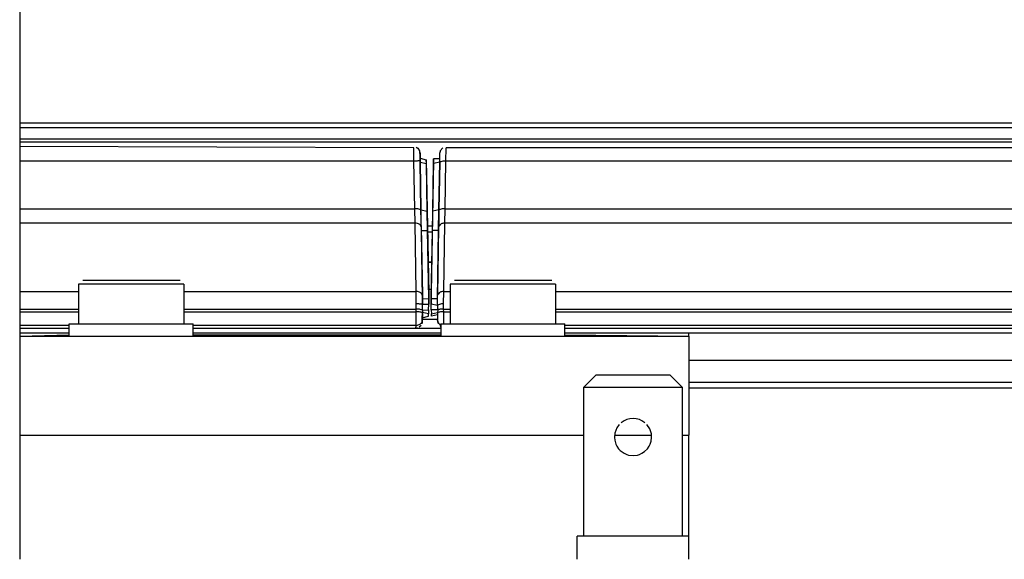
# Model space of a CAD drawing. Header units: millimetres. Extents: x -1041 to -481, y -163 to 556.
# Tile 14 of 36: x -821 to -742, y 53 to 96. Entities that reach past the tile are written whole.
import ezdxf

# ---------------------------------------------------------------- set-up
doc = ezdxf.new("R2010")
doc.units = ezdxf.units.MM

# ---------------------------------------------------------------- blocks, each defined once
blk = doc.blocks.new('Seitenteil_rechts__25', base_point=(-954.732, -147.984))
at = {"color": 7, "linetype": 'Continuous'}
for p, q in [((-591.87, 86.395), (-821.089, 86.395)), ((-788.123, 76.489), (-787.834, 76.489)), ((-787.874, 74.285), (-788.083, 74.285)), ((-787.357, 71.861), (-788.6, 71.861)), ((-817.089, 71.128), (-821.089, 71.128)), ((-817.089, 70.766), (-821.089, 70.766)), ((-787.089, 71.128), (-807.089, 71.128)), ((-787.089, 70.766), (-807.089, 70.766)), ((-575.489, 71.128), (-777.089, 71.128)), ((-575.489, 70.766), (-777.089, 70.766)), ((-575.489, 66.766), (-767.089, 66.766))]:
    blk.add_line(p, q, dxfattribs=at)
at = {"color": 1, "linetype": 'Continuous'}
for p, q in [((-610.784, 86.152), (-821.089, 86.152)), ((-787.783, 79.384), (-788.174, 79.384)), ((-787.791, 78.911), (-788.166, 78.911)), ((-787.834, 76.489), (-788.123, 76.489)), ((-787.874, 74.285), (-788.083, 74.285)), ((-575.489, 68.564), (-767.089, 68.564)), ((-584.852, 66.334), (-767.089, 66.334))]:
    blk.add_line(p, q, dxfattribs=at)
blk = doc.blocks.new('Seitenteil-rechts-kpl___26', base_point=(-954.732, -147.984))
blk.add_blockref('Seitenteil_rechts__25', (-954.732, -147.984))
blk = doc.blocks.new('Dekorleiste_6__28', base_point=(-935.279, 71.151))
at = {"color": 7, "linetype": 'Continuous'}
for p, q in [((-789.283, 85.714), (-821.089, 85.829)), ((-789.102, 85.767), (-788.959, 85.682)), ((-788.959, 85.682), (-788.809, 85.466)), ((-788.809, 85.466), (-788.783, 85.317)), ((-788.778, 85.166), (-788.783, 85.317)), ((-788.778, 84.877), (-788.778, 85.166)), ((-788.778, 84.877), (-788.274, 84.749)), ((-788.772, 84.546), (-788.778, 84.877)), ((-788.704, 80.703), (-788.772, 84.546)), ((-788.274, 84.749), (-788.079, 74.011)), ((-788.269, 84.433), (-788.274, 84.749)), ((-788.2, 80.59), (-788.269, 84.433)), ((-788.674, 79.033), (-788.704, 80.703)), ((-788.174, 79.033), (-788.2, 80.59)), ((-788.586, 73.521), (-788.674, 79.033)), ((-788.079, 73.567), (-788.174, 79.033)), ((-788.079, 74.011), (-788.079, 73.567)), ((-788.579, 73.09), (-788.586, 73.521)), ((-788.079, 73.09), (-788.079, 73.567)), ((-788.079, 73.567), (-788.079, 73.09)), ((-788.589, 72.415), (-788.592, 72.238)), ((-788.585, 72.626), (-788.589, 72.415)), ((-788.579, 73.09), (-788.079, 73.09)), ((-788.102, 72.129), (-788.094, 72.315)), ((-788.087, 72.648), (-788.094, 72.315)), ((-788.087, 72.648), (-788.079, 73.09)), ((-788.611, 71.634), (-788.632, 71.5)), ((-788.601, 71.857), (-788.611, 71.634)), ((-788.611, 71.634), (-788.601, 71.857)), ((-788.592, 72.238), (-788.601, 71.857)), ((-788.597, 72.006), (-788.102, 72.129)), ((-821.089, 71.151), (-817.089, 71.151)), ((-807.089, 71.151), (-789.11, 71.151)), ((-788.974, 71.17), (-789.11, 71.151)), ((-788.695, 71.369), (-788.84, 71.23))]:
    blk.add_line(p, q, dxfattribs=at)
at = {"color": 1, "linetype": 'Continuous'}
for p, q in [((-789.272, 84.641), (-789.283, 85.714)), ((-789.272, 84.641), (-821.089, 84.641)), ((-789.204, 80.797), (-789.272, 84.641)), ((-788.772, 84.546), (-788.269, 84.433)), ((-788.772, 84.546), (-788.704, 80.703)), ((-821.089, 80.797), (-789.204, 80.797)), ((-789.181, 79.63), (-789.204, 80.797)), ((-788.704, 80.703), (-788.2, 80.59)), ((-789.181, 79.63), (-821.089, 79.63)), ((-789.093, 74.118), (-789.181, 79.63)), ((-788.681, 79.341), (-788.593, 73.829)), ((-788.674, 79.033), (-788.174, 79.033)), ((-821.089, 74.118), (-816.339, 74.118)), ((-807.839, 74.118), (-789.093, 74.118)), ((-789.079, 73.125), (-789.093, 74.118)), ((-789.085, 72.697), (-789.079, 73.125)), ((-788.586, 73.521), (-788.079, 73.567)), ((-821.089, 72.697), (-816.339, 72.697)), ((-821.089, 72.485), (-816.339, 72.485)), ((-807.839, 72.697), (-789.085, 72.697)), ((-807.839, 72.485), (-789.089, 72.485)), ((-789.1, 71.37), (-789.089, 72.485)), ((-789.089, 72.485), (-789.085, 72.697)), ((-788.094, 72.315), (-788.589, 72.415)), ((-788.585, 72.626), (-788.087, 72.648)), ((-817.089, 71.37), (-821.089, 71.37)), ((-789.1, 71.37), (-807.089, 71.37)), ((-789.11, 71.151), (-789.1, 71.37))]:
    blk.add_line(p, q, dxfattribs=at)
at = {"color": 7, "linetype": 'Continuous'}
for points in [[(-788.783, 85.317), (-788.786, 85.335), (-788.809, 85.466)], [(-788.601, 71.857), (-788.6, 71.866), (-788.599, 71.931), (-788.597, 72.011), (-788.595, 72.122), (-788.591, 72.312), (-788.589, 72.415)], [(-788.585, 72.626), (-788.582, 72.838), (-788.579, 73.09)]]:
    blk.add_spline(points, degree=3, dxfattribs=at)
at = {"color": 1, "linetype": 'Continuous'}
for points in [[(-788.783, 85.317), (-788.782, 85.307), (-788.78, 85.241), (-788.778, 85.157), (-788.778, 85.022), (-788.776, 84.794), (-788.772, 84.546)], [(-788.772, 84.546), (-788.772, 84.557), (-788.774, 84.632), (-788.871, 84.661), (-789.023, 84.632), (-789.176, 84.639), (-789.272, 84.641)], [(-788.704, 80.703), (-788.801, 80.742), (-788.955, 80.788), (-789.108, 80.796), (-789.204, 80.797)], [(-788.681, 79.341), (-788.692, 79.989), (-788.704, 80.703)], [(-788.681, 79.341), (-788.688, 79.353), (-788.738, 79.436), (-788.801, 79.525), (-788.901, 79.575), (-789.081, 79.619), (-789.181, 79.63)], [(-788.593, 73.829), (-788.6, 73.841), (-788.649, 73.924), (-788.712, 74.013), (-788.813, 74.063), (-788.993, 74.107), (-789.093, 74.118)], [(-788.579, 73.09), (-788.676, 73.095), (-788.83, 73.108), (-788.918, 73.119), (-789.079, 73.125)], [(-788.593, 73.829), (-788.585, 73.421), (-788.579, 73.09)], [(-788.589, 72.415), (-788.685, 72.441), (-788.839, 72.472), (-788.992, 72.481), (-789.089, 72.485)], [(-788.585, 72.626), (-788.681, 72.652), (-788.835, 72.684), (-788.988, 72.693), (-789.085, 72.697)], [(-789.1, 71.37), (-788.98, 71.4), (-788.753, 71.518), (-788.629, 71.619), (-788.611, 71.634)]]:
    blk.add_spline(points, degree=3, dxfattribs=at)
blk = doc.blocks.new('Deckelprofil_seitlich_2__30', base_point=(-955.489, 87.353))
at = {"color": 1, "linetype": 'Continuous'}
for p, q in [((-821.089, 87.714), (-588.811, 87.714)), ((-821.089, 87.353), (-589.374, 87.353))]:
    blk.add_line(p, q, dxfattribs=at)
blk = doc.blocks.new('Dekorleiste_5__66', base_point=(-787.879, 71.151))
at = {"color": 7, "linetype": 'Continuous'}
for p, q in [((-787.186, 84.829), (-787.18, 85.166)), ((-787.18, 85.166), (-787.175, 85.317)), ((-787.148, 85.466), (-787.175, 85.317)), ((-786.947, 85.709), (-787.148, 85.466)), ((-641.883, 85.714), (-786.674, 85.714)), ((-787.689, 84.665), (-787.879, 74.011)), ((-787.757, 80.59), (-787.689, 84.433)), ((-787.689, 84.433), (-787.683, 84.818)), ((-787.683, 84.818), (-787.689, 84.665)), ((-787.186, 84.829), (-787.683, 84.818)), ((-787.253, 80.703), (-787.185, 84.546)), ((-787.185, 84.546), (-787.186, 84.829)), ((-787.783, 79.033), (-787.757, 80.59)), ((-787.283, 79.033), (-787.253, 80.703)), ((-787.871, 73.521), (-787.783, 79.033)), ((-787.371, 73.521), (-787.283, 79.033)), ((-787.879, 74.011), (-787.871, 73.521)), ((-787.871, 73.521), (-787.879, 73.09)), ((-787.879, 73.09), (-787.871, 73.521)), ((-787.379, 72.994), (-787.371, 73.521)), ((-787.379, 72.994), (-787.879, 73.09)), ((-787.871, 72.648), (-787.879, 73.09)), ((-787.871, 72.648), (-787.864, 72.315)), ((-787.855, 72.129), (-787.864, 72.315)), ((-787.349, 72.648), (-787.368, 72.414)), ((-787.368, 72.414), (-787.365, 72.238)), ((-787.365, 72.238), (-787.855, 72.129)), ((-787.365, 72.238), (-787.362, 72.076)), ((-787.346, 71.634), (-787.357, 71.857)), ((-787.357, 71.857), (-787.346, 71.634)), ((-787.346, 71.634), (-787.325, 71.5)), ((-787.173, 71.475), (-787.118, 71.23)), ((-777.089, 71.151), (-641.71, 71.151))]:
    blk.add_line(p, q, dxfattribs=at)
at = {"color": 1, "linetype": 'Continuous'}
for p, q in [((-786.685, 84.641), (-786.674, 85.714)), ((-787.185, 84.546), (-787.689, 84.433)), ((-787.185, 84.546), (-787.253, 80.703)), ((-786.753, 80.797), (-786.685, 84.641)), ((-641.872, 84.641), (-786.685, 84.641)), ((-787.253, 80.703), (-787.757, 80.59)), ((-786.776, 79.63), (-786.753, 80.797)), ((-786.753, 80.797), (-641.804, 80.797)), ((-786.865, 74.118), (-786.776, 79.63)), ((-641.781, 79.63), (-786.776, 79.63)), ((-787.283, 79.033), (-787.783, 79.033)), ((-787.276, 79.341), (-787.364, 73.829)), ((-786.879, 73.126), (-786.865, 74.118)), ((-786.865, 74.118), (-786.339, 74.118)), ((-777.839, 74.118), (-641.693, 74.118)), ((-787.371, 73.521), (-787.871, 73.521)), ((-786.872, 72.697), (-786.879, 73.126)), ((-787.349, 72.648), (-787.871, 72.648)), ((-787.864, 72.315), (-787.368, 72.414)), ((-786.868, 72.485), (-786.872, 72.697)), ((-786.872, 72.697), (-786.339, 72.697)), ((-786.858, 71.489), (-786.868, 72.485)), ((-786.868, 72.485), (-786.339, 72.485)), ((-777.839, 72.697), (-641.685, 72.697)), ((-777.839, 72.485), (-641.689, 72.485)), ((-641.7, 71.37), (-777.089, 71.37))]:
    blk.add_line(p, q, dxfattribs=at)
for points in [[(-787.185, 84.546), (-787.185, 84.815), (-787.183, 84.998), (-787.18, 85.154), (-787.177, 85.241), (-787.175, 85.307), (-787.175, 85.317)], [(-786.685, 84.641), (-786.781, 84.639), (-786.934, 84.632), (-787.088, 84.586), (-787.185, 84.546)], [(-787.253, 80.703), (-787.265, 79.989), (-787.276, 79.341)], [(-786.753, 80.797), (-786.849, 80.796), (-787.002, 80.788), (-787.156, 80.742), (-787.253, 80.703)], [(-786.776, 79.63), (-786.872, 79.621), (-787.024, 79.593), (-787.101, 79.557), (-787.188, 79.455), (-787.265, 79.355), (-787.276, 79.341)], [(-786.865, 74.118), (-786.96, 74.109), (-787.113, 74.081), (-787.19, 74.045), (-787.276, 73.943), (-787.353, 73.843), (-787.364, 73.829)], [(-787.379, 72.994), (-787.372, 73.409), (-787.364, 73.829)], [(-786.879, 73.126), (-786.974, 73.121), (-787.127, 73.108), (-787.281, 73.046), (-787.379, 72.994)], [(-786.868, 72.485), (-786.965, 72.481), (-787.119, 72.472), (-787.272, 72.441), (-787.368, 72.414)], [(-786.872, 72.697), (-786.969, 72.693), (-787.122, 72.684), (-787.198, 72.676), (-787.274, 72.662), (-787.34, 72.65), (-787.349, 72.648)], [(-787.346, 71.634), (-787.336, 71.624), (-787.26, 71.554), (-787.184, 71.485), (-787.173, 71.475)]]:
    blk.add_spline(points, degree=3, dxfattribs=at)
at = {"color": 7, "linetype": 'Continuous'}
for points in [[(-787.148, 85.466), (-787.171, 85.335), (-787.175, 85.317)], [(-787.379, 72.994), (-787.364, 72.821), (-787.349, 72.648)], [(-787.368, 72.414), (-787.366, 72.316), (-787.363, 72.157), (-787.362, 72.073), (-787.359, 71.967), (-787.357, 71.871), (-787.357, 71.857)]]:
    blk.add_spline(points, degree=3, dxfattribs=at)
blk = doc.blocks.new('Gehaeuse_kpl__68', base_point=(-955.489, -151.958))
for name, p in [('Deckelprofil_seitlich_2__30', (-955.489, 87.353)), ('Seitenteil-rechts-kpl___26', (-954.732, -147.984)), ('Dekorleiste_6__28', (-935.279, 71.151)), ('Dekorleiste_5__66', (-787.879, 71.151))]:
    blk.add_blockref(name, p)
blk = doc.blocks.new('Tragrohr-neigen__73', base_point=(-843.089, 52.516))
at = {"color": 7, "linetype": 'Continuous'}
blk.add_line((-821.089, 319.516), (-821.089, 52.516), dxfattribs=at)
blk = doc.blocks.new('Buegellager_P_O__1__79', base_point=(-821.089, 54.38))
at = {"color": 7, "linetype": 'Continuous'}
for p, q in [((-767.089, 70.516), (-767.089, 70.784)), ((-821.089, 70.516), (-767.089, 70.516)), ((-767.089, 70.516), (-767.089, 62.516)), ((-767.089, 54.38), (-767.089, 62.516))]:
    blk.add_line(p, q, dxfattribs=at)
at = {"color": 1, "linetype": 'Continuous'}
for p, q in [((-821.089, 70.516), (-817.089, 70.623)), ((-807.089, 70.623), (-787.089, 70.623)), ((-777.089, 70.623), (-767.089, 70.516)), ((-821.089, 62.516), (-775.589, 62.516)), ((-773.075, 62.516), (-770.102, 62.516)), ((-767.589, 62.516), (-767.089, 62.516))]:
    blk.add_line(p, q, dxfattribs=at)
blk = doc.blocks.new('05_00714_P_Scheibe_DIN_125-A5_3-140HV_2__81', base_point=(-787.089, 70.516))
at = {"color": 7, "linetype": 'Continuous'}
for p, q in [((-787.089, 71.516), (-787.089, 70.516)), ((-787.089, 71.516), (-783.201, 71.516)), ((-783.201, 71.516), (-777.089, 71.516)), ((-777.089, 70.516), (-777.089, 71.516))]:
    blk.add_line(p, q, dxfattribs=at)
blk = doc.blocks.new('05_16307_P_Zylinderschraube-H7984-M5x35-8_8-TX25_1__82', base_point=(-786.339, 71.516))
at = {"color": 7, "linetype": 'Continuous'}
for p, q in [((-786.339, 74.716), (-786.339, 71.516)), ((-782.089, 75.016), (-785.993, 75.016)), ((-778.144, 75.016), (-782.089, 75.016)), ((-777.844, 74.716), (-777.839, 71.516))]:
    blk.add_line(p, q, dxfattribs=at)
at = {"color": 1, "linetype": 'Continuous'}
for p, q in [((-784.857, 74.716), (-786.339, 74.716)), ((-777.844, 74.716), (-784.857, 74.716))]:
    blk.add_line(p, q, dxfattribs=at)
blk = doc.blocks.new('L5_85122_0_Schnecke__84', base_point=(-776.089, -24.12))
at = {"color": 7, "linetype": 'Continuous'}
for p, q in [((-775.589, 66.38), (-774.589, 67.38)), ((-773.71, 67.38), (-774.589, 67.38)), ((-768.589, 67.38), (-773.71, 67.38)), ((-768.589, 67.38), (-767.589, 66.38)), ((-775.589, 66.38), (-775.589, 54.38)), ((-774.417, 66.38), (-775.589, 66.38)), ((-767.589, 66.38), (-774.417, 66.38)), ((-767.589, 54.38), (-767.589, 66.38)), ((-772.31, 63.695), (-772.553, 63.529)), ((-772.079, 63.798), (-772.31, 63.695)), ((-771.837, 63.859), (-772.079, 63.798)), ((-771.589, 63.88), (-771.837, 63.859)), ((-771.341, 63.86), (-771.589, 63.88)), ((-771.076, 63.79), (-771.341, 63.86)), ((-770.868, 63.696), (-771.076, 63.79)), ((-770.625, 63.529), (-770.868, 63.696)), ((-772.887, 63.131), (-773.059, 62.678)), ((-772.696, 63.392), (-772.887, 63.131)), ((-770.241, 63.038), (-770.482, 63.393)), ((-770.111, 62.641), (-770.241, 63.038)), ((-773.059, 62.678), (-773.088, 62.346)), ((-773.088, 62.346), (-773.066, 62.12)), ((-773.066, 62.12), (-772.977, 61.813)), ((-770.2, 61.812), (-770.124, 62.055)), ((-770.124, 62.055), (-770.089, 62.345)), ((-770.089, 62.345), (-770.111, 62.641)), ((-772.977, 61.813), (-772.888, 61.63)), ((-772.888, 61.63), (-772.752, 61.433)), ((-772.752, 61.433), (-772.63, 61.301)), ((-772.63, 61.301), (-772.309, 61.064)), ((-770.869, 61.064), (-770.662, 61.201)), ((-770.662, 61.201), (-770.426, 61.433)), ((-770.426, 61.433), (-770.29, 61.63)), ((-770.29, 61.63), (-770.2, 61.812)), ((-772.309, 61.064), (-772.102, 60.971)), ((-772.102, 60.971), (-771.961, 60.927)), ((-771.961, 60.927), (-771.589, 60.88)), ((-771.589, 60.88), (-771.216, 60.927)), ((-771.216, 60.927), (-771.075, 60.971)), ((-771.075, 60.971), (-770.869, 61.064)), ((-776.089, 52.516), (-776.089, 54.38)), ((-767.089, 54.38), (-776.089, 54.38)), ((-767.089, 52.516), (-767.089, 54.38)), ((-776.089, -14.62), (-776.089, -11.484)), ((-767.089, -14.62), (-767.089, -11.484)), ((-771.306, -14.62), (-776.089, -14.62)), ((-775.589, -17.62), (-775.589, -14.62)), ((-767.089, -14.62), (-771.306, -14.62)), ((-767.589, -17.62), (-767.589, -14.62)), ((-771.589, -24.12), (-771.216, -24.073))]:
    blk.add_line(p, q, dxfattribs=at)
blk = doc.blocks.new('05_16307_P_Zylinderschraube-H7984-M5x35-8_8-TX25_1_1__87', base_point=(-816.339, 71.516))
at = {"color": 7, "linetype": 'Continuous'}
for p, q in [((-816.339, 74.716), (-816.339, 71.516)), ((-812.089, 75.016), (-815.993, 75.016)), ((-808.144, 75.016), (-812.089, 75.016)), ((-807.844, 74.716), (-807.839, 71.516))]:
    blk.add_line(p, q, dxfattribs=at)
at = {"color": 1, "linetype": 'Continuous'}
for p, q in [((-814.857, 74.716), (-816.339, 74.716)), ((-807.844, 74.716), (-814.857, 74.716))]:
    blk.add_line(p, q, dxfattribs=at)
blk = doc.blocks.new('05_00714_P_Scheibe_DIN_125-A5_3-140HV_2_1__88', base_point=(-817.089, 70.516))
at = {"color": 7, "linetype": 'Continuous'}
for p, q in [((-817.089, 70.516), (-817.089, 71.516)), ((-817.089, 71.516), (-813.201, 71.516)), ((-813.201, 71.516), (-807.089, 71.516)), ((-807.089, 70.516), (-807.089, 71.516))]:
    blk.add_line(p, q, dxfattribs=at)
blk = doc.blocks.new('PO-Buegel-L10__90', base_point=(-860.769, -61.984))
for name, p in [('Tragrohr-neigen__73', (-843.089, 52.516)), ('05_16307_P_Zylinderschraube-H7984-M5x35-8_8-TX25_1_1__87', (-816.339, 71.516)), ('05_16307_P_Zylinderschraube-H7984-M5x35-8_8-TX25_1__82', (-786.339, 71.516)), ('Buegellager_P_O__1__79', (-821.089, 54.38)), ('05_00714_P_Scheibe_DIN_125-A5_3-140HV_2_1__88', (-817.089, 70.516)), ('05_00714_P_Scheibe_DIN_125-A5_3-140HV_2__81', (-787.089, 70.516)), ('L5_85122_0_Schnecke__84', (-776.089, -24.12))]:
    blk.add_blockref(name, p)
blk = doc.blocks.new('L10-für-dxf-Internet__92', base_point=(-1040.837, -162.984))
for name, p in [('PO-Buegel-L10__90', (-860.769, -61.984)), ('Gehaeuse_kpl__68', (-955.489, -151.958))]:
    blk.add_blockref(name, p)
blk = doc.blocks.new('SA_LinksB', base_point=(-811, 178))
blk.add_blockref('L10-für-dxf-Internet__92', (-1040.837, -162.984))

msp = doc.modelspace()

# ---------------------------------------------------------------- block references
msp.add_blockref('SA_LinksB', (-811, 178))

doc.saveas('drawing.dxf')
